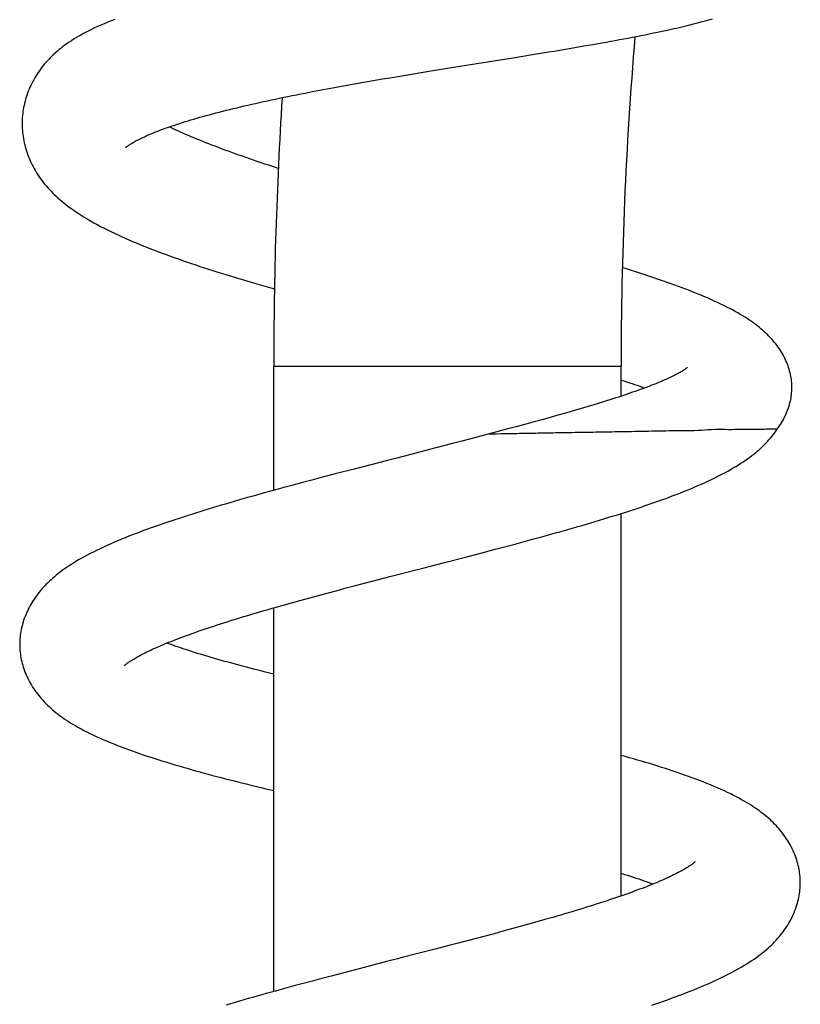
# Model space of a CAD drawing. Header units: millimetres. Extents: x 259 to 1803, y -542 to 1902.
# Tile 113 of 127: x 1330 to 1368, y 1652 to 1700. Entities that reach past the tile are written whole.
import ezdxf

# ---------------------------------------------------------------- set-up
doc = ezdxf.new("R2010")
doc.units = ezdxf.units.MM
doc.header["$LTSCALE"] = 30.734
doc.layers.get('0').update_dxf_attribs({"linetype": 'CONTINUOUS'})

msp = doc.modelspace()

# ---------------------------------------------------------------- linework, layer by layer
at = {"color": 7, "linetype": 'CONTINUOUS'}
for p, q in [((1357.006, 1698.641), (1357.455, 1698.718)), ((1357.455, 1698.718), (1357.899, 1698.795)), ((1357.899, 1698.795), (1358.338, 1698.872)), ((1353.993, 1698.145), (1354.932, 1698.297)), ((1354.932, 1698.297), (1355.631, 1698.411)), ((1355.631, 1698.411), (1356.093, 1698.487)), ((1356.093, 1698.487), (1356.551, 1698.564)), ((1356.551, 1698.564), (1357.006, 1698.641)), ((1350.676, 1697.613), (1351.39, 1697.728)), ((1351.39, 1697.728), (1353.05, 1697.994)), ((1353.05, 1697.994), (1353.993, 1698.145)), ((1348.068, 1697.184), (1348.538, 1697.263)), ((1348.538, 1697.263), (1349.01, 1697.341)), ((1349.01, 1697.341), (1349.485, 1697.419)), ((1349.485, 1697.419), (1349.961, 1697.497)), ((1349.961, 1697.497), (1350.676, 1697.613)), ((1345.334, 1696.705), (1345.779, 1696.786)), ((1345.779, 1696.786), (1346.228, 1696.866)), ((1346.228, 1696.866), (1346.681, 1696.946)), ((1346.681, 1696.946), (1347.139, 1697.026)), ((1347.139, 1697.026), (1347.602, 1697.105)), ((1347.602, 1697.105), (1348.068, 1697.184)), ((1344.893, 1696.623), (1345.334, 1696.705)), ((1329.969, 1695.225), (1329.964, 1695.152)), ((1342.274, 1676.977), (1342.274, 1683.054)), ((1359.274, 1681.581), (1359.274, 1683.054)), ((1355.411, 1680.435), (1355.015, 1680.326)), ((1355.799, 1680.542), (1355.411, 1680.435)), ((1356.18, 1680.649), (1355.799, 1680.542)), ((1356.551, 1680.754), (1356.18, 1680.649)), ((1353.366, 1679.884), (1352.769, 1679.726)), ((1353.786, 1679.996), (1353.366, 1679.884)), ((1354.202, 1680.107), (1353.786, 1679.996)), ((1354.611, 1680.217), (1354.202, 1680.107)), ((1355.015, 1680.326), (1354.611, 1680.217)), ((1351.475, 1679.382), (1351.031, 1679.266)), ((1351.915, 1679.498), (1351.475, 1679.382)), ((1352.35, 1679.614), (1351.915, 1679.498)), ((1352.77, 1679.726), (1352.35, 1679.614)), ((1349.906, 1678.973), (1349.222, 1678.796)), ((1350.583, 1679.149), (1349.906, 1678.973)), ((1351.031, 1679.266), (1350.583, 1679.149)), ((1347.838, 1678.44), (1346.212, 1678.02)), ((1346.212, 1678.02), (1345.286, 1677.78)), ((1344.136, 1677.478), (1343.679, 1677.356)), ((1344.595, 1677.599), (1344.136, 1677.478)), ((1345.286, 1677.78), (1344.595, 1677.599)), ((1342.318, 1676.989), (1341.87, 1676.866)), ((1342.769, 1677.112), (1342.318, 1676.989)), ((1343.223, 1677.234), (1342.769, 1677.112)), ((1343.679, 1677.356), (1343.223, 1677.234)), ((1341.87, 1676.866), (1341.426, 1676.742)), ((1359.274, 1657.129), (1359.274, 1675.842)), ((1354.49, 1674.458), (1354.944, 1674.582)), ((1354.944, 1674.582), (1355.395, 1674.705)), ((1355.395, 1674.705), (1355.842, 1674.829)), ((1352.418, 1673.909), (1353.111, 1674.091)), ((1353.111, 1674.091), (1353.572, 1674.213)), ((1353.572, 1674.213), (1354.032, 1674.335)), ((1354.032, 1674.335), (1354.49, 1674.458)), ((1350.568, 1673.429), (1351.724, 1673.728)), ((1351.724, 1673.728), (1352.418, 1673.909)), ((1349.642, 1673.19), (1350.568, 1673.429)), ((1347.335, 1672.595), (1348.022, 1672.773)), ((1345.324, 1672.068), (1345.763, 1672.184)), ((1345.763, 1672.184), (1346.207, 1672.301)), ((1346.207, 1672.301), (1346.655, 1672.418)), ((1346.655, 1672.418), (1347.335, 1672.595)), ((1343.621, 1671.608), (1344.039, 1671.722)), ((1344.039, 1671.722), (1344.462, 1671.837)), ((1344.462, 1671.837), (1344.891, 1671.952)), ((1344.891, 1671.952), (1345.324, 1672.068)), ((1342.274, 1652.456), (1342.274, 1671.231)), ((1342.402, 1671.267), (1342.802, 1671.38)), ((1342.802, 1671.38), (1343.209, 1671.494)), ((1343.209, 1671.494), (1343.621, 1671.608)), ((1355.152, 1655.86), (1354.746, 1655.746)), ((1355.55, 1655.973), (1355.152, 1655.86)), ((1353.489, 1655.402), (1353.059, 1655.286)), ((1353.914, 1655.517), (1353.489, 1655.402)), ((1354.333, 1655.632), (1353.914, 1655.517)), ((1354.746, 1655.746), (1354.333, 1655.632)), ((1351.3, 1654.821), (1350.852, 1654.704)), ((1351.744, 1654.937), (1351.3, 1654.821)), ((1352.185, 1655.054), (1351.744, 1654.937)), ((1352.624, 1655.17), (1352.185, 1655.054)), ((1353.059, 1655.286), (1352.624, 1655.17)), ((1350.174, 1654.528), (1349.259, 1654.292)), ((1350.852, 1654.704), (1350.174, 1654.528)), ((1347.867, 1653.934), (1346.701, 1653.633)), ((1345.773, 1653.392), (1345.082, 1653.211)), ((1346.701, 1653.633), (1345.773, 1653.392)), ((1344.167, 1652.969), (1343.713, 1652.848)), ((1344.624, 1653.09), (1344.167, 1652.969)), ((1345.082, 1653.211), (1344.624, 1653.09)), ((1342.358, 1652.479), (1341.911, 1652.355)), ((1342.807, 1652.603), (1342.358, 1652.479)), ((1343.259, 1652.726), (1342.807, 1652.603)), ((1343.713, 1652.848), (1343.259, 1652.726))]:
    msp.add_line(p, q, dxfattribs=at)
at = {"color": 9, "linetype": 'CONTINUOUS'}
msp.add_line((1342.274, 1683.054), (1359.274, 1683.054), dxfattribs=at)
at = {"color": 7, "linetype": 'CONTINUOUS'}
for points in [[(1334.5, 1700.018), (1334.322, 1699.949), (1334.148, 1699.879), (1333.978, 1699.809), (1333.814, 1699.739), (1333.657, 1699.668), (1333.506, 1699.599), (1333.361, 1699.53), (1333.221, 1699.461), (1333.087, 1699.392), (1332.957, 1699.323), (1332.832, 1699.254), (1332.711, 1699.185), (1332.594, 1699.116), (1332.481, 1699.046), (1332.37, 1698.975), (1332.263, 1698.904), (1332.159, 1698.833), (1332.059, 1698.76), (1331.961, 1698.687), (1331.866, 1698.614), (1331.775, 1698.54), (1331.686, 1698.465), (1331.599, 1698.39), (1331.516, 1698.313), (1331.435, 1698.236), (1331.356, 1698.159), (1331.279, 1698.08), (1331.205, 1698), (1331.133, 1697.92), (1331.063, 1697.839), (1330.996, 1697.757), (1330.931, 1697.674), (1330.867, 1697.59), (1330.807, 1697.506), (1330.748, 1697.421), (1330.691, 1697.334), (1330.636, 1697.247), (1330.583, 1697.159), (1330.532, 1697.069), (1330.482, 1696.978), (1330.434, 1696.886), (1330.389, 1696.792), (1330.345, 1696.697), (1330.303, 1696.601), (1330.264, 1696.504), (1330.227, 1696.406), (1330.192, 1696.308), (1330.159, 1696.209), (1330.129, 1696.11), (1330.102, 1696.011), (1330.076, 1695.911), (1330.054, 1695.812), (1330.034, 1695.713), (1330.016, 1695.614), (1330, 1695.516), (1329.988, 1695.419), (1329.977, 1695.322), (1329.969, 1695.225)], [(1358.338, 1698.872), (1358.555, 1698.911), (1358.77, 1698.95), (1358.984, 1698.989), (1359.196, 1699.029), (1359.408, 1699.068), (1359.618, 1699.108), (1359.828, 1699.148), (1360.036, 1699.189), (1360.244, 1699.229), (1360.45, 1699.271), (1360.655, 1699.312), (1360.86, 1699.354), (1361.063, 1699.396), (1361.264, 1699.439), (1361.465, 1699.482), (1361.663, 1699.526), (1361.861, 1699.57), (1362.057, 1699.614), (1362.251, 1699.659), (1362.443, 1699.704), (1362.634, 1699.75), (1362.823, 1699.797), (1363.012, 1699.845), (1363.199, 1699.893), (1363.386, 1699.942), (1363.572, 1699.993), (1363.757, 1700.045)], [(1335.021, 1693.746), (1335.021, 1693.746), (1335.021, 1693.746), (1335.023, 1693.747), (1335.026, 1693.75), (1335.03, 1693.754), (1335.036, 1693.759), (1335.044, 1693.766), (1335.054, 1693.774), (1335.066, 1693.784), (1335.08, 1693.794), (1335.096, 1693.807), (1335.115, 1693.82), (1335.136, 1693.835), (1335.159, 1693.851), (1335.185, 1693.869), (1335.213, 1693.888), (1335.245, 1693.908), (1335.279, 1693.929), (1335.316, 1693.952), (1335.356, 1693.976), (1335.399, 1694.001), (1335.446, 1694.028), (1335.497, 1694.056), (1335.551, 1694.086), (1335.61, 1694.116), (1335.671, 1694.148), (1335.736, 1694.18), (1335.804, 1694.213), (1335.875, 1694.247), (1335.949, 1694.281), (1336.025, 1694.316), (1336.105, 1694.351), (1336.187, 1694.387), (1336.273, 1694.423), (1336.361, 1694.46), (1336.453, 1694.497), (1336.548, 1694.535), (1336.647, 1694.573), (1336.748, 1694.611), (1336.853, 1694.65), (1336.961, 1694.69), (1337.073, 1694.729), (1337.187, 1694.769), (1337.305, 1694.81), (1337.427, 1694.851), (1337.551, 1694.892), (1337.679, 1694.933), (1337.81, 1694.975), (1337.945, 1695.017), (1338.082, 1695.059), (1338.222, 1695.101), (1338.366, 1695.144), (1338.512, 1695.186), (1338.661, 1695.229), (1338.813, 1695.272), (1338.967, 1695.315), (1339.124, 1695.357), (1339.284, 1695.4), (1339.446, 1695.443), (1339.611, 1695.486), (1339.778, 1695.529), (1339.947, 1695.571), (1340.119, 1695.614), (1340.293, 1695.656), (1340.469, 1695.699), (1340.648, 1695.741), (1340.829, 1695.784), (1341.012, 1695.826), (1341.197, 1695.869), (1341.386, 1695.911), (1341.576, 1695.954), (1341.769, 1695.996), (1341.964, 1696.038), (1342.162, 1696.081), (1342.361, 1696.123), (1342.563, 1696.165), (1342.766, 1696.208), (1342.972, 1696.25), (1343.179, 1696.292), (1343.388, 1696.334), (1343.599, 1696.375), (1343.811, 1696.417), (1344.025, 1696.459), (1344.24, 1696.5), (1344.457, 1696.541), (1344.674, 1696.583), (1344.893, 1696.623)], [(1329.965, 1695.154), (1329.961, 1695.083), (1329.959, 1694.986), (1329.959, 1694.889), (1329.961, 1694.791), (1329.965, 1694.692), (1329.972, 1694.592), (1329.981, 1694.492), (1329.992, 1694.391), (1330.006, 1694.29), (1330.023, 1694.188), (1330.042, 1694.086), (1330.063, 1693.985), (1330.087, 1693.883), (1330.113, 1693.782), (1330.142, 1693.682), (1330.172, 1693.582), (1330.205, 1693.483), (1330.24, 1693.384), (1330.277, 1693.287), (1330.316, 1693.191), (1330.358, 1693.096), (1330.401, 1693.002), (1330.446, 1692.909), (1330.493, 1692.818), (1330.542, 1692.727), (1330.593, 1692.636), (1330.646, 1692.547), (1330.701, 1692.459), (1330.758, 1692.371), (1330.817, 1692.284), (1330.878, 1692.198), (1330.942, 1692.113), (1331.008, 1692.027), (1331.076, 1691.943), (1331.147, 1691.859), (1331.22, 1691.775), (1331.296, 1691.692), (1331.374, 1691.61), (1331.454, 1691.528), (1331.537, 1691.447), (1331.623, 1691.366), (1331.711, 1691.286), (1331.801, 1691.207), (1331.896, 1691.127), (1331.994, 1691.046), (1332.097, 1690.965), (1332.204, 1690.883), (1332.318, 1690.799), (1332.439, 1690.713), (1332.566, 1690.625), (1332.703, 1690.534), (1332.846, 1690.442), (1332.995, 1690.349), (1333.15, 1690.256), (1333.31, 1690.163), (1333.473, 1690.071), (1333.637, 1689.981), (1333.804, 1689.892), (1333.971, 1689.806), (1334.14, 1689.721), (1334.31, 1689.638), (1334.481, 1689.556), (1334.654, 1689.475), (1334.828, 1689.395), (1335.005, 1689.316), (1335.183, 1689.237), (1335.364, 1689.16), (1335.547, 1689.083), (1335.731, 1689.007), (1335.917, 1688.931), (1336.104, 1688.856), (1336.293, 1688.782), (1336.483, 1688.709), (1336.674, 1688.636), (1336.868, 1688.564), (1337.062, 1688.492), (1337.258, 1688.421), (1337.455, 1688.35), (1337.654, 1688.28), (1337.854, 1688.21), (1338.055, 1688.141), (1338.257, 1688.072), (1338.461, 1688.004), (1338.666, 1687.936), (1338.872, 1687.869), (1339.079, 1687.801), (1339.288, 1687.734), (1339.498, 1687.668), (1339.71, 1687.601), (1339.923, 1687.535), (1340.137, 1687.469), (1340.353, 1687.403), (1340.57, 1687.338), (1340.789, 1687.272), (1341.009, 1687.207), (1341.23, 1687.142), (1341.452, 1687.077), (1341.675, 1687.013), (1341.9, 1686.948), (1342.125, 1686.884), (1342.31, 1686.832)], [(1342.5, 1692.729), (1342.232, 1692.816), (1342.038, 1692.88), (1341.846, 1692.943), (1341.657, 1693.007), (1341.469, 1693.07), (1341.284, 1693.133), (1341.101, 1693.196), (1340.92, 1693.259), (1340.742, 1693.321), (1340.566, 1693.383), (1340.393, 1693.445), (1340.223, 1693.506), (1340.055, 1693.567), (1339.889, 1693.628), (1339.726, 1693.689), (1339.565, 1693.749), (1339.407, 1693.809), (1339.251, 1693.869), (1339.097, 1693.928), (1338.946, 1693.988), (1338.798, 1694.047), (1338.652, 1694.105), (1338.509, 1694.164), (1338.369, 1694.222), (1338.231, 1694.279), (1338.096, 1694.336), (1337.963, 1694.393), (1337.834, 1694.45), (1337.708, 1694.505), (1337.584, 1694.561), (1337.464, 1694.615), (1337.346, 1694.67), (1337.232, 1694.723), (1337.157, 1694.759)], [(1367.636, 1682.029), (1367.635, 1682.089), (1367.632, 1682.167), (1367.627, 1682.246), (1367.619, 1682.326), (1367.61, 1682.406), (1367.598, 1682.487), (1367.583, 1682.568), (1367.567, 1682.65), (1367.548, 1682.732), (1367.526, 1682.815), (1367.503, 1682.898), (1367.476, 1682.981), (1367.447, 1683.065), (1367.416, 1683.149), (1367.382, 1683.233), (1367.346, 1683.317), (1367.307, 1683.4), (1367.266, 1683.484), (1367.222, 1683.568), (1367.175, 1683.651), (1367.126, 1683.734), (1367.075, 1683.816), (1367.021, 1683.898), (1366.965, 1683.979), (1366.907, 1684.06), (1366.846, 1684.139), (1366.783, 1684.217), (1366.719, 1684.294), (1366.652, 1684.371), (1366.583, 1684.446), (1366.512, 1684.521), (1366.439, 1684.594), (1366.363, 1684.667), (1366.285, 1684.74), (1366.204, 1684.812), (1366.121, 1684.883), (1366.035, 1684.954), (1365.946, 1685.025), (1365.854, 1685.095), (1365.758, 1685.166), (1365.66, 1685.236), (1365.557, 1685.306), (1365.452, 1685.377), (1365.342, 1685.447), (1365.229, 1685.517), (1365.111, 1685.588), (1364.989, 1685.658), (1364.863, 1685.729), (1364.731, 1685.801), (1364.595, 1685.873), (1364.454, 1685.946), (1364.308, 1686.019), (1364.156, 1686.092), (1363.999, 1686.166), (1363.837, 1686.241), (1363.67, 1686.316), (1363.5, 1686.39), (1363.326, 1686.464), (1363.151, 1686.537), (1362.974, 1686.609), (1362.797, 1686.68), (1362.62, 1686.75), (1362.442, 1686.818), (1362.264, 1686.885), (1362.084, 1686.952), (1361.903, 1687.019), (1361.72, 1687.084), (1361.534, 1687.15), (1361.347, 1687.216), (1361.158, 1687.281), (1360.967, 1687.346), (1360.774, 1687.411), (1360.581, 1687.475), (1360.385, 1687.54), (1360.189, 1687.604), (1359.991, 1687.667), (1359.792, 1687.731), (1359.591, 1687.794), (1359.336, 1687.874)], [(1362.508, 1682.98), (1362.508, 1682.981), (1362.507, 1682.979), (1362.504, 1682.977), (1362.499, 1682.973), (1362.492, 1682.967), (1362.484, 1682.96), (1362.473, 1682.952), (1362.461, 1682.943), (1362.446, 1682.932), (1362.429, 1682.92), (1362.41, 1682.906), (1362.389, 1682.892), (1362.365, 1682.876), (1362.339, 1682.858), (1362.31, 1682.84), (1362.277, 1682.82), (1362.242, 1682.798), (1362.203, 1682.775), (1362.161, 1682.751), (1362.116, 1682.725), (1362.067, 1682.698), (1362.015, 1682.67), (1361.96, 1682.641), (1361.902, 1682.611), (1361.84, 1682.58), (1361.776, 1682.549), (1361.709, 1682.516), (1361.64, 1682.484), (1361.567, 1682.45), (1361.492, 1682.416), (1361.413, 1682.381), (1361.332, 1682.345), (1361.247, 1682.309), (1361.158, 1682.271), (1361.066, 1682.233), (1360.971, 1682.195), (1360.873, 1682.155), (1360.771, 1682.115), (1360.666, 1682.074), (1360.557, 1682.033), (1360.446, 1681.991), (1360.331, 1681.949), (1360.213, 1681.906), (1360.092, 1681.862), (1359.968, 1681.818), (1359.841, 1681.774), (1359.711, 1681.729), (1359.578, 1681.683), (1359.442, 1681.637), (1359.303, 1681.591), (1359.162, 1681.544), (1359.017, 1681.497), (1358.871, 1681.45), (1358.721, 1681.402), (1358.569, 1681.354), (1358.414, 1681.306), (1358.257, 1681.257), (1358.098, 1681.209), (1357.937, 1681.16), (1357.773, 1681.11), (1357.606, 1681.061), (1357.437, 1681.01), (1357.265, 1680.96), (1357.091, 1680.909)], [(1359.274, 1682.375), (1359.409, 1682.332), (1359.546, 1682.288), (1359.68, 1682.244), (1359.811, 1682.201), (1359.939, 1682.158), (1360.064, 1682.116), (1360.186, 1682.074), (1360.304, 1682.032), (1360.419, 1681.991), (1360.433, 1681.986)], [(1366.917, 1679.972), (1366.965, 1680.039), (1367.02, 1680.119), (1367.073, 1680.199), (1367.123, 1680.28), (1367.172, 1680.362), (1367.217, 1680.444), (1367.261, 1680.526), (1367.302, 1680.609), (1367.34, 1680.691), (1367.376, 1680.773), (1367.409, 1680.855), (1367.44, 1680.938), (1367.469, 1681.02), (1367.496, 1681.102), (1367.52, 1681.184), (1367.541, 1681.265), (1367.561, 1681.346), (1367.578, 1681.427), (1367.592, 1681.507), (1367.605, 1681.586), (1367.615, 1681.665), (1367.624, 1681.743), (1367.63, 1681.821), (1367.634, 1681.898), (1367.636, 1681.975), (1367.636, 1682.029)], [(1357.091, 1680.909), (1356.733, 1680.806), (1356.551, 1680.754)], [(1355.842, 1674.829), (1356.064, 1674.891), (1356.285, 1674.953), (1356.504, 1675.015), (1356.723, 1675.077), (1356.94, 1675.139), (1357.156, 1675.201), (1357.371, 1675.264), (1357.584, 1675.326), (1357.797, 1675.389), (1358.008, 1675.452), (1358.218, 1675.515), (1358.427, 1675.578), (1358.635, 1675.642), (1358.841, 1675.706), (1359.047, 1675.77), (1359.251, 1675.834), (1359.455, 1675.899), (1359.657, 1675.964), (1359.857, 1676.03), (1360.056, 1676.095), (1360.254, 1676.161), (1360.451, 1676.228), (1360.646, 1676.294), (1360.84, 1676.362), (1361.032, 1676.429), (1361.222, 1676.497), (1361.41, 1676.566), (1361.597, 1676.634), (1361.781, 1676.703), (1361.964, 1676.773), (1362.145, 1676.843), (1362.324, 1676.914), (1362.503, 1676.986), (1362.682, 1677.059), (1362.859, 1677.133), (1363.036, 1677.209), (1363.212, 1677.287), (1363.387, 1677.365), (1363.559, 1677.444), (1363.727, 1677.524), (1363.891, 1677.603), (1364.051, 1677.683), (1364.205, 1677.762), (1364.354, 1677.841), (1364.498, 1677.919), (1364.636, 1677.996), (1364.769, 1678.073), (1364.897, 1678.149), (1365.021, 1678.225), (1365.14, 1678.301), (1365.254, 1678.376), (1365.365, 1678.452), (1365.472, 1678.527), (1365.576, 1678.602), (1365.676, 1678.678), (1365.773, 1678.753), (1365.866, 1678.829), (1365.957, 1678.905), (1366.044, 1678.981), (1366.129, 1679.058), (1366.211, 1679.135), (1366.29, 1679.213), (1366.367, 1679.291), (1366.441, 1679.37), (1366.513, 1679.449), (1366.582, 1679.529), (1366.649, 1679.61), (1366.714, 1679.692), (1366.777, 1679.774), (1366.837, 1679.857), (1366.895, 1679.941), (1366.917, 1679.972)], [(1349.222, 1678.796), (1348.301, 1678.559), (1347.838, 1678.44)], [(1341.426, 1676.742), (1341.205, 1676.681), (1340.986, 1676.619), (1340.768, 1676.557), (1340.551, 1676.495), (1340.335, 1676.432), (1340.121, 1676.37), (1339.908, 1676.308), (1339.696, 1676.245), (1339.485, 1676.182), (1339.275, 1676.119), (1339.066, 1676.056), (1338.858, 1675.993), (1338.652, 1675.929), (1338.447, 1675.865), (1338.243, 1675.801), (1338.04, 1675.737), (1337.839, 1675.672), (1337.639, 1675.607), (1337.44, 1675.542), (1337.243, 1675.476), (1337.047, 1675.41), (1336.852, 1675.343), (1336.66, 1675.277), (1336.468, 1675.21), (1336.279, 1675.142), (1336.092, 1675.074), (1335.907, 1675.006), (1335.724, 1674.938), (1335.543, 1674.869), (1335.363, 1674.8), (1335.185, 1674.73), (1335.007, 1674.659), (1334.83, 1674.587), (1334.653, 1674.513), (1334.476, 1674.437), (1334.298, 1674.36), (1334.122, 1674.282), (1333.947, 1674.202), (1333.776, 1674.121), (1333.608, 1674.041), (1333.446, 1673.96), (1333.289, 1673.88), (1333.139, 1673.801), (1332.995, 1673.724), (1332.856, 1673.647), (1332.724, 1673.571), (1332.597, 1673.495), (1332.474, 1673.421), (1332.356, 1673.346), (1332.242, 1673.272), (1332.133, 1673.198), (1332.026, 1673.124), (1331.923, 1673.05), (1331.823, 1672.976), (1331.727, 1672.902), (1331.634, 1672.828), (1331.545, 1672.753), (1331.458, 1672.679), (1331.375, 1672.605), (1331.294, 1672.53), (1331.216, 1672.456), (1331.141, 1672.381), (1331.068, 1672.305), (1330.997, 1672.229), (1330.929, 1672.152), (1330.863, 1672.075), (1330.798, 1671.997), (1330.736, 1671.918), (1330.676, 1671.838), (1330.617, 1671.757), (1330.56, 1671.675), (1330.505, 1671.592), (1330.452, 1671.508), (1330.401, 1671.423), (1330.352, 1671.337), (1330.305, 1671.25), (1330.26, 1671.162), (1330.217, 1671.073), (1330.177, 1670.984), (1330.138, 1670.894), (1330.102, 1670.803), (1330.068, 1670.712), (1330.036, 1670.62), (1330.007, 1670.528), (1329.98, 1670.436), (1329.956, 1670.344), (1329.934, 1670.253), (1329.914, 1670.161), (1329.897, 1670.07), (1329.882, 1669.979), (1329.87, 1669.889), (1329.859, 1669.8), (1329.851, 1669.71), (1329.846, 1669.622), (1329.842, 1669.534), (1329.841, 1669.448), (1329.842, 1669.382)], [(1348.022, 1672.773), (1349.178, 1673.071), (1349.642, 1673.19)], [(1334.984, 1668.415), (1334.984, 1668.415), (1334.984, 1668.416), (1334.987, 1668.418), (1334.99, 1668.421), (1334.996, 1668.426), (1335.003, 1668.433), (1335.012, 1668.441), (1335.022, 1668.45), (1335.035, 1668.46), (1335.05, 1668.472), (1335.066, 1668.486), (1335.085, 1668.501), (1335.107, 1668.517), (1335.13, 1668.534), (1335.157, 1668.553), (1335.186, 1668.574), (1335.217, 1668.595), (1335.252, 1668.619), (1335.289, 1668.643), (1335.329, 1668.669), (1335.373, 1668.696), (1335.42, 1668.725), (1335.47, 1668.755), (1335.525, 1668.787), (1335.582, 1668.82), (1335.643, 1668.854), (1335.706, 1668.888), (1335.771, 1668.923), (1335.839, 1668.959), (1335.91, 1668.995), (1335.984, 1669.032), (1336.061, 1669.07), (1336.142, 1669.109), (1336.226, 1669.149), (1336.314, 1669.19), (1336.405, 1669.232), (1336.499, 1669.274), (1336.596, 1669.317), (1336.697, 1669.36), (1336.801, 1669.405), (1336.908, 1669.45), (1337.018, 1669.495), (1337.131, 1669.541), (1337.248, 1669.588), (1337.367, 1669.635), (1337.49, 1669.683), (1337.616, 1669.731), (1337.745, 1669.78), (1337.876, 1669.829), (1338.011, 1669.878), (1338.148, 1669.928), (1338.288, 1669.978), (1338.431, 1670.029), (1338.576, 1670.08), (1338.724, 1670.131), (1338.875, 1670.182), (1339.028, 1670.234), (1339.183, 1670.286), (1339.341, 1670.338), (1339.502, 1670.391), (1339.665, 1670.444), (1339.831, 1670.497), (1339.999, 1670.55), (1340.17, 1670.603), (1340.343, 1670.657), (1340.518, 1670.711), (1340.696, 1670.766), (1340.877, 1670.821), (1341.06, 1670.876), (1341.245, 1670.931), (1341.433, 1670.986), (1341.623, 1671.042), (1341.815, 1671.098), (1342.009, 1671.154), (1342.204, 1671.211), (1342.402, 1671.267)], [(1329.842, 1669.382), (1329.843, 1669.318), (1329.847, 1669.23), (1329.854, 1669.142), (1329.863, 1669.054), (1329.874, 1668.964), (1329.887, 1668.875), (1329.903, 1668.784), (1329.921, 1668.694), (1329.942, 1668.603), (1329.965, 1668.511), (1329.99, 1668.42), (1330.018, 1668.329), (1330.048, 1668.238), (1330.081, 1668.147), (1330.116, 1668.056), (1330.153, 1667.966), (1330.192, 1667.876), (1330.234, 1667.787), (1330.278, 1667.699), (1330.325, 1667.611), (1330.373, 1667.525), (1330.423, 1667.439), (1330.476, 1667.354), (1330.53, 1667.27), (1330.588, 1667.186), (1330.647, 1667.103), (1330.709, 1667.021), (1330.772, 1666.939), (1330.838, 1666.86), (1330.905, 1666.781), (1330.974, 1666.703), (1331.046, 1666.626), (1331.12, 1666.549), (1331.197, 1666.473), (1331.277, 1666.397), (1331.36, 1666.321), (1331.446, 1666.245), (1331.535, 1666.17), (1331.626, 1666.096), (1331.721, 1666.022), (1331.818, 1665.949), (1331.918, 1665.877), (1332.022, 1665.804), (1332.128, 1665.733), (1332.238, 1665.661), (1332.352, 1665.59), (1332.469, 1665.519), (1332.591, 1665.447), (1332.718, 1665.376), (1332.849, 1665.304), (1332.985, 1665.232), (1333.127, 1665.159), (1333.274, 1665.086), (1333.427, 1665.012), (1333.586, 1664.937), (1333.75, 1664.863), (1333.918, 1664.789), (1334.091, 1664.715), (1334.266, 1664.641), (1334.444, 1664.569), (1334.623, 1664.498), (1334.802, 1664.429), (1334.982, 1664.361), (1335.162, 1664.295), (1335.342, 1664.229), (1335.524, 1664.165), (1335.706, 1664.102), (1335.89, 1664.039), (1336.076, 1663.977), (1336.265, 1663.915), (1336.455, 1663.853), (1336.647, 1663.792), (1336.841, 1663.732), (1337.037, 1663.671), (1337.234, 1663.611), (1337.433, 1663.552), (1337.633, 1663.493), (1337.835, 1663.434), (1338.038, 1663.376), (1338.242, 1663.318), (1338.448, 1663.26), (1338.655, 1663.203), (1338.863, 1663.146), (1339.072, 1663.09), (1339.282, 1663.033), (1339.493, 1662.977), (1339.705, 1662.922), (1339.918, 1662.866), (1340.132, 1662.811), (1340.347, 1662.756), (1340.563, 1662.701), (1340.781, 1662.647), (1340.999, 1662.593), (1341.219, 1662.538), (1341.44, 1662.484), (1341.662, 1662.43), (1341.886, 1662.376), (1342.274, 1662.283)], [(1342.274, 1667.979), (1342.071, 1668.03), (1341.877, 1668.079), (1341.685, 1668.127), (1341.494, 1668.176), (1341.306, 1668.225), (1341.12, 1668.273), (1340.936, 1668.322), (1340.754, 1668.37), (1340.575, 1668.418), (1340.397, 1668.466), (1340.222, 1668.514), (1340.049, 1668.562), (1339.878, 1668.609), (1339.709, 1668.657), (1339.543, 1668.704), (1339.379, 1668.751), (1339.218, 1668.799), (1339.06, 1668.845), (1338.904, 1668.892), (1338.75, 1668.938), (1338.6, 1668.985), (1338.452, 1669.031), (1338.307, 1669.076), (1338.165, 1669.121), (1338.026, 1669.166), (1337.89, 1669.211), (1337.757, 1669.255), (1337.627, 1669.299), (1337.501, 1669.343), (1337.377, 1669.386), (1337.257, 1669.428), (1337.141, 1669.47), (1337.044, 1669.506)], [(1368.047, 1657.843), (1368.045, 1657.909), (1368.041, 1657.996), (1368.034, 1658.084), (1368.026, 1658.172), (1368.015, 1658.261), (1368.001, 1658.35), (1367.986, 1658.44), (1367.968, 1658.53), (1367.947, 1658.621), (1367.924, 1658.712), (1367.899, 1658.803), (1367.871, 1658.894), (1367.841, 1658.985), (1367.808, 1659.076), (1367.773, 1659.167), (1367.736, 1659.257), (1367.697, 1659.347), (1367.655, 1659.436), (1367.611, 1659.524), (1367.565, 1659.611), (1367.517, 1659.697), (1367.467, 1659.782), (1367.415, 1659.866), (1367.361, 1659.949), (1367.305, 1660.031), (1367.247, 1660.112), (1367.188, 1660.192), (1367.126, 1660.27), (1367.063, 1660.348), (1366.998, 1660.424), (1366.931, 1660.5), (1366.862, 1660.575), (1366.791, 1660.649), (1366.718, 1660.722), (1366.643, 1660.795), (1366.565, 1660.867), (1366.485, 1660.938), (1366.403, 1661.009), (1366.318, 1661.08), (1366.23, 1661.15), (1366.139, 1661.22), (1366.046, 1661.29), (1365.949, 1661.36), (1365.849, 1661.429), (1365.745, 1661.498), (1365.639, 1661.567), (1365.529, 1661.636), (1365.416, 1661.705), (1365.299, 1661.773), (1365.177, 1661.842), (1365.051, 1661.912), (1364.92, 1661.982), (1364.783, 1662.053), (1364.639, 1662.124), (1364.49, 1662.197), (1364.333, 1662.271), (1364.171, 1662.345), (1364.002, 1662.42), (1363.829, 1662.494), (1363.653, 1662.568), (1363.474, 1662.641), (1363.294, 1662.713), (1363.113, 1662.783), (1362.932, 1662.851), (1362.751, 1662.918), (1362.569, 1662.984), (1362.387, 1663.049), (1362.203, 1663.113), (1362.018, 1663.176), (1361.831, 1663.239), (1361.642, 1663.301), (1361.452, 1663.362), (1361.26, 1663.424), (1361.066, 1663.484), (1360.871, 1663.544), (1360.675, 1663.604), (1360.478, 1663.663), (1360.279, 1663.722), (1360.079, 1663.78), (1359.878, 1663.838), (1359.676, 1663.896), (1359.472, 1663.953), (1359.274, 1664.008)], [(1362.904, 1658.806), (1362.904, 1658.805), (1362.902, 1658.803), (1362.899, 1658.8), (1362.893, 1658.795), (1362.887, 1658.789), (1362.878, 1658.782), (1362.868, 1658.773), (1362.855, 1658.762), (1362.841, 1658.751), (1362.824, 1658.737), (1362.805, 1658.723), (1362.784, 1658.707), (1362.76, 1658.689), (1362.734, 1658.67), (1362.706, 1658.65), (1362.674, 1658.629), (1362.641, 1658.606), (1362.604, 1658.582), (1362.565, 1658.557), (1362.523, 1658.531), (1362.478, 1658.503), (1362.43, 1658.474), (1362.379, 1658.444), (1362.323, 1658.412), (1362.264, 1658.379), (1362.202, 1658.344), (1362.136, 1658.309), (1362.067, 1658.273), (1361.994, 1658.235), (1361.919, 1658.197), (1361.841, 1658.158), (1361.76, 1658.119), (1361.675, 1658.079), (1361.588, 1658.038), (1361.497, 1657.996), (1361.404, 1657.954), (1361.307, 1657.911), (1361.208, 1657.868), (1361.106, 1657.825), (1361.001, 1657.78), (1360.894, 1657.736), (1360.783, 1657.691), (1360.669, 1657.645), (1360.552, 1657.598), (1360.431, 1657.551), (1360.308, 1657.504), (1360.18, 1657.456), (1360.05, 1657.407), (1359.917, 1657.358), (1359.781, 1657.308), (1359.641, 1657.258), (1359.499, 1657.207), (1359.354, 1657.157), (1359.206, 1657.105), (1359.056, 1657.054), (1358.902, 1657.002), (1358.746, 1656.95), (1358.588, 1656.897), (1358.427, 1656.844), (1358.263, 1656.791), (1358.097, 1656.738), (1357.929, 1656.685), (1357.759, 1656.631), (1357.586, 1656.577), (1357.411, 1656.523), (1357.235, 1656.469), (1357.056, 1656.414), (1356.875, 1656.36), (1356.693, 1656.305), (1356.508, 1656.251), (1356.321, 1656.196), (1356.132, 1656.14), (1355.94, 1656.085), (1355.746, 1656.029), (1355.55, 1655.973)], [(1359.274, 1658.242), (1359.443, 1658.189), (1359.587, 1658.144), (1359.729, 1658.099), (1359.867, 1658.054), (1360.003, 1658.009), (1360.137, 1657.965), (1360.267, 1657.921), (1360.394, 1657.877), (1360.518, 1657.833), (1360.639, 1657.79), (1360.757, 1657.748), (1360.845, 1657.716)], [(1366.79, 1654.886), (1366.864, 1654.964), (1366.936, 1655.044), (1367.006, 1655.124), (1367.074, 1655.205), (1367.139, 1655.288), (1367.203, 1655.371), (1367.264, 1655.455), (1367.323, 1655.539), (1367.379, 1655.625), (1367.433, 1655.71), (1367.485, 1655.797), (1367.534, 1655.883), (1367.582, 1655.97), (1367.627, 1656.058), (1367.67, 1656.147), (1367.71, 1656.237), (1367.749, 1656.327), (1367.786, 1656.418), (1367.82, 1656.51), (1367.852, 1656.602), (1367.881, 1656.694), (1367.908, 1656.786), (1367.933, 1656.879), (1367.955, 1656.971), (1367.974, 1657.063), (1367.992, 1657.154), (1368.007, 1657.245), (1368.019, 1657.336), (1368.029, 1657.426), (1368.037, 1657.515), (1368.043, 1657.604), (1368.046, 1657.692), (1368.047, 1657.779), (1368.047, 1657.843)], [(1360.774, 1651.789), (1360.969, 1651.856), (1361.164, 1651.923), (1361.356, 1651.99), (1361.547, 1652.057), (1361.736, 1652.125), (1361.923, 1652.194), (1362.108, 1652.262), (1362.291, 1652.331), (1362.472, 1652.401), (1362.652, 1652.471), (1362.831, 1652.542), (1363.008, 1652.614), (1363.184, 1652.687), (1363.36, 1652.762), (1363.535, 1652.837), (1363.709, 1652.914), (1363.881, 1652.993), (1364.052, 1653.072), (1364.22, 1653.152), (1364.385, 1653.233), (1364.546, 1653.315), (1364.704, 1653.397), (1364.857, 1653.479), (1365.006, 1653.561), (1365.15, 1653.643), (1365.289, 1653.725), (1365.423, 1653.807), (1365.55, 1653.887), (1365.672, 1653.967), (1365.788, 1654.045), (1365.898, 1654.123), (1366.004, 1654.2), (1366.105, 1654.276), (1366.202, 1654.352), (1366.295, 1654.427), (1366.384, 1654.503), (1366.471, 1654.578), (1366.554, 1654.654), (1366.635, 1654.731), (1366.714, 1654.808), (1366.79, 1654.886)], [(1349.259, 1654.292), (1348.565, 1654.113), (1348.332, 1654.054), (1347.867, 1653.934)], [(1341.911, 1652.355), (1341.689, 1652.293), (1341.468, 1652.231), (1341.248, 1652.168), (1341.029, 1652.106), (1340.812, 1652.043), (1340.595, 1651.981), (1340.38, 1651.918), (1340.166, 1651.855), (1339.953, 1651.792)]]:
    msp.add_lwpolyline(points, dxfattribs=at)
for radius, start in [(191.5, 175.17164), (208.5, 176.38732)]:
    msp.add_arc((1550.774, 1683.054), radius, start, 180, dxfattribs=at)
at = {"color": 9, "linetype": 'CONTINUOUS'}
msp.add_open_spline([(1364.535, 1679.931), (1364.096, 1679.99), (1363.183, 1679.874), (1361.82, 1679.892), (1360.46, 1679.857), (1359.153, 1679.837), (1357.919, 1679.815), (1356.772, 1679.795), (1355.706, 1679.777), (1354.78, 1679.76), (1353.863, 1679.745), (1353.445, 1679.736), (1352.771, 1679.726), (1352.77, 1679.725)], degree=3, knots=[0, 0, 0, 0, 0.113349, 0.232283, 0.349644, 0.461359, 0.567004, 0.665372, 0.755602, 0.837757, 0.909323, 0.969216, 1, 1, 1, 1], dxfattribs=at)
at = {"color": 7, "linetype": 'CONTINUOUS'}
msp.add_open_spline([(1366.917, 1679.972), (1366.919, 1679.972), (1366.664, 1679.968), (1366.381, 1679.964), (1365.542, 1679.938), (1364.931, 1679.974), (1364.535, 1679.931)], degree=3, knots=[0, 0, 0, 0, 0.0427, 0.195863, 0.497838, 1, 1, 1, 1], dxfattribs=at)

doc.saveas('drawing.dxf')
